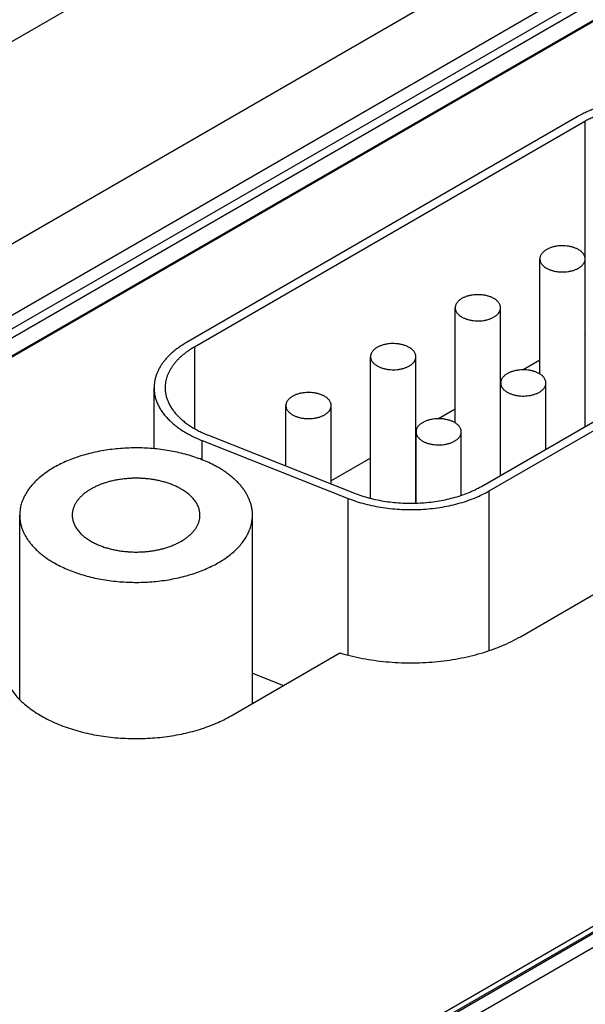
# Model space of a CAD drawing. Header units: inches. Extents: x 0 to 34, y 0 to 22.
# Tile 50 of 70: x 28.637 to 29.147, y 14.816 to 15.704. Entities that reach past the tile are written whole.
import ezdxf

# ---------------------------------------------------------------- set-up
doc = ezdxf.new("R2010")
doc.units = ezdxf.units.IN
doc.header["$LTSCALE"] = 1.87
doc.header["$MEASUREMENT"] = 0
doc.layers.get('0').update_dxf_attribs({"linetype": 'CONTINUOUS'})

msp = doc.modelspace()

# ---------------------------------------------------------------- linework, layer by layer
at = {"color": 7, "linetype": 'CONTINUOUS'}
for p, q in [((27.81738, 15.21557), (29.66707, 16.28355)), ((29.62185, 16.07473), (27.81876, 15.03366)), ((29.62185, 16.01044), (27.8466, 14.98544)), ((27.85814, 14.97998), (29.62185, 15.99832)), ((27.86162, 14.97402), (29.62185, 15.99035)), ((27.86186, 14.95767), (29.62185, 15.97386)), ((29.62185, 15.97271), (27.87442, 14.96377)), ((30.87904, 15.87761), (28.59024, 14.5561)), ((30.8815, 15.87737), (28.5927, 14.55585)), ((28.58094, 14.55584), (30.86523, 15.87475)), ((28.60258, 14.54943), (30.89262, 15.87166)), ((29.13995, 15.61675), (28.78755, 15.41328)), ((29.14702, 15.61267), (28.79462, 15.40919)), ((29.14702, 15.61267), (29.14702, 15.49009)), ((29.1063, 15.38488), (29.1063, 15.48868)), ((29.14718, 15.33758), (29.14718, 15.48868)), ((29.05358, 15.28354), (29.36465, 15.46314)), ((29.06065, 15.27946), (29.37172, 15.45906)), ((29.02993, 15.34078), (29.02993, 15.44459)), ((29.07081, 15.29349), (29.07081, 15.44459)), ((29.14729, 15.42095), (29.14717, 15.42088)), ((29.14731, 15.33766), (29.14731, 15.42091)), ((28.79462, 15.40919), (28.79462, 15.33572)), ((28.95356, 15.27277), (28.95356, 15.40049)), ((28.99444, 15.2684), (28.99444, 15.40049)), ((29.1063, 15.39728), (29.09128, 15.38861)), ((28.75826, 15.31749), (28.75826, 15.37245)), ((29.07092, 15.37685), (29.07081, 15.37679)), ((29.07094, 15.29356), (29.07094, 15.37681)), ((29.11182, 15.31717), (29.11182, 15.37681)), ((28.8772, 15.30193), (28.8772, 15.3564)), ((28.91807, 15.28573), (28.91807, 15.3564)), ((29.02993, 15.35319), (29.01492, 15.34452)), ((28.80734, 15.3296), (28.93903, 15.27743)), ((28.99455, 15.33276), (28.99444, 15.3327)), ((28.99458, 15.2684), (28.99458, 15.33272)), ((29.03545, 15.27546), (29.03545, 15.33272)), ((29.08878, 15.14799), (29.39985, 15.3276)), ((28.80168, 15.32484), (28.93337, 15.27267)), ((28.80168, 15.30749), (28.80168, 15.32484)), ((28.95356, 15.30909), (28.91807, 15.2886)), ((28.93337, 15.13129), (28.93337, 15.27267)), ((29.06065, 15.13546), (29.06065, 15.27946)), ((28.63707, 15.0912), (28.63707, 15.2576)), ((28.84707, 15.08774), (28.84707, 15.2576)), ((28.82772, 15.07657), (28.926, 15.13332)), ((28.84707, 15.11499), (28.87506, 15.1039))]:
    msp.add_line(p, q, dxfattribs=at)
for points, knots in [([(29.29312, 15.60859), (29.29207, 15.60947), (29.28989, 15.6112), (29.28642, 15.61366), (29.28273, 15.61599), (29.27882, 15.61821), (29.2747, 15.62031), (29.2704, 15.62226), (29.26591, 15.62408), (29.26126, 15.62576), (29.25646, 15.62728), (29.25152, 15.62865), (29.24646, 15.62987), (29.24129, 15.63092), (29.23603, 15.6318), (29.22889, 15.63276), (29.21984, 15.63353), (29.2089, 15.63377), (29.19979, 15.63339), (29.19256, 15.63274), (29.1872, 15.63208), (29.18191, 15.63125), (29.1767, 15.63026), (29.1716, 15.6291), (29.16661, 15.62779), (29.16176, 15.62632), (29.15706, 15.6247), (29.15251, 15.62293), (29.14814, 15.62102), (29.14396, 15.61897), (29.14126, 15.61751), (29.13995, 15.61675)], [0, 0, 0, 0, 0.025527, 0.051841, 0.078938, 0.106801, 0.135411, 0.164737, 0.194746, 0.225395, 0.256641, 0.288431, 0.320714, 0.35343, 0.386521, 0.419924, 0.487396, 0.555324, 0.623165, 0.656887, 0.690385, 0.723595, 0.756452, 0.788896, 0.820869, 0.852314, 0.883182, 0.913424, 0.942998, 0.971867, 1, 1, 1, 1]), ([(29.28488, 15.60532), (29.28393, 15.60612), (29.28197, 15.60767), (29.27885, 15.60988), (29.27552, 15.61199), (29.272, 15.61398), (29.2683, 15.61587), (29.26443, 15.61763), (29.26039, 15.61927), (29.2562, 15.62077), (29.25188, 15.62215), (29.24744, 15.62338), (29.24288, 15.62447), (29.23823, 15.62542), (29.23349, 15.62621), (29.22707, 15.62708), (29.21892, 15.62777), (29.20908, 15.62798), (29.19926, 15.62757), (29.19116, 15.62671), (29.18478, 15.62572), (29.1801, 15.62483), (29.17551, 15.62379), (29.17102, 15.6226), (29.16665, 15.62128), (29.16242, 15.61982), (29.15833, 15.61823), (29.15439, 15.61651), (29.15063, 15.61467), (29.1482, 15.61335), (29.14702, 15.61267)], [0, 0, 0, 0, 0.025527, 0.051842, 0.078938, 0.106802, 0.135412, 0.164739, 0.194748, 0.225397, 0.256643, 0.288434, 0.320717, 0.353434, 0.386525, 0.419928, 0.487401, 0.555329, 0.62317, 0.690382, 0.723592, 0.75645, 0.788894, 0.820867, 0.852313, 0.883181, 0.913423, 0.942998, 0.971867, 1, 1, 1, 1]), ([(29.14119, 15.49703), (29.14083, 15.49723), (29.14008, 15.49763), (29.13891, 15.49818), (29.13767, 15.49867), (29.13637, 15.4991), (29.13501, 15.49948), (29.13314, 15.49992), (29.13071, 15.5003), (29.12774, 15.50051), (29.12474, 15.50047), (29.12179, 15.50017), (29.11939, 15.49972), (29.11756, 15.49924), (29.11624, 15.49882), (29.11498, 15.49835), (29.11378, 15.49782), (29.11265, 15.49725), (29.1116, 15.49663), (29.11063, 15.49596), (29.10975, 15.49526), (29.10895, 15.49452), (29.10826, 15.49375), (29.10766, 15.49295), (29.10717, 15.49212), (29.10678, 15.49128), (29.1065, 15.49042), (29.10634, 15.48955), (29.1063, 15.48897), (29.1063, 15.48868)], [0, 0, 0, 0, 0.030668, 0.062393, 0.095109, 0.128734, 0.163175, 0.198326, 0.270281, 0.343635, 0.417345, 0.490347, 0.561612, 0.596301, 0.63021, 0.663239, 0.695302, 0.726329, 0.756262, 0.785065, 0.812721, 0.839239, 0.864656, 0.889036, 0.912479, 0.935118, 0.957118, 0.978673, 1, 1, 1, 1]), ([(29.14718, 15.48868), (29.14718, 15.48887), (29.14716, 15.48926), (29.14709, 15.48984), (29.14696, 15.49042), (29.14673, 15.49119), (29.14632, 15.49214), (29.14563, 15.49323), (29.14477, 15.49428), (29.14373, 15.49527), (29.14253, 15.4962), (29.14165, 15.49676), (29.14119, 15.49703)], [0, 0, 0, 0, 0.053916, 0.108091, 0.162777, 0.218213, 0.332131, 0.451467, 0.577363, 0.710559, 0.851425, 1, 1, 1, 1]), ([(29.1063, 15.48868), (29.1063, 15.48849), (29.10631, 15.4881), (29.10639, 15.48752), (29.10651, 15.48694), (29.10674, 15.48617), (29.10716, 15.48522), (29.10784, 15.48413), (29.10871, 15.48308), (29.10975, 15.48209), (29.11095, 15.48116), (29.11182, 15.4806), (29.11228, 15.48034)], [0, 0, 0, 0, 0.053916, 0.108091, 0.162777, 0.218213, 0.332131, 0.451467, 0.577363, 0.710559, 0.851425, 1, 1, 1, 1]), ([(29.11228, 15.48034), (29.11265, 15.48013), (29.11339, 15.47973), (29.11457, 15.47919), (29.11581, 15.47869), (29.11711, 15.47826), (29.11846, 15.47788), (29.12034, 15.47745), (29.12276, 15.47706), (29.12574, 15.47685), (29.12873, 15.47689), (29.13169, 15.47719), (29.13408, 15.47764), (29.13592, 15.47813), (29.13724, 15.47854), (29.1385, 15.47902), (29.1397, 15.47954), (29.14083, 15.48011), (29.14188, 15.48074), (29.14285, 15.4814), (29.14373, 15.4821), (29.14452, 15.48284), (29.14522, 15.48361), (29.14581, 15.48441), (29.14631, 15.48524), (29.14669, 15.48608), (29.14697, 15.48694), (29.14714, 15.48781), (29.14718, 15.48839), (29.14718, 15.48868)], [0, 0, 0, 0, 0.030668, 0.062393, 0.095109, 0.128734, 0.163175, 0.198326, 0.270281, 0.343635, 0.417345, 0.490347, 0.561612, 0.596301, 0.63021, 0.663239, 0.695302, 0.726329, 0.756262, 0.785065, 0.812721, 0.839239, 0.864656, 0.889036, 0.912479, 0.935118, 0.957118, 0.978673, 1, 1, 1, 1]), ([(29.06482, 15.45293), (29.06446, 15.45314), (29.06371, 15.45354), (29.06254, 15.45408), (29.0613, 15.45457), (29.06, 15.45501), (29.05865, 15.45539), (29.05677, 15.45582), (29.05434, 15.45621), (29.05137, 15.45642), (29.04837, 15.45637), (29.04542, 15.45608), (29.04303, 15.45563), (29.04119, 15.45514), (29.03987, 15.45472), (29.03861, 15.45425), (29.03741, 15.45373), (29.03628, 15.45315), (29.03523, 15.45253), (29.03426, 15.45187), (29.03338, 15.45117), (29.03259, 15.45043), (29.03189, 15.44965), (29.03129, 15.44885), (29.0308, 15.44803), (29.03041, 15.44719), (29.03014, 15.44633), (29.02997, 15.44546), (29.02993, 15.44488), (29.02993, 15.44459)], [0, 0, 0, 0, 0.030668, 0.062393, 0.095109, 0.128734, 0.163175, 0.198326, 0.270281, 0.343635, 0.417345, 0.490347, 0.561612, 0.596301, 0.63021, 0.663239, 0.695302, 0.726329, 0.756262, 0.785065, 0.812721, 0.839239, 0.864656, 0.889036, 0.912479, 0.935118, 0.957118, 0.978673, 1, 1, 1, 1]), ([(29.07081, 15.44459), (29.07081, 15.44478), (29.07079, 15.44517), (29.07072, 15.44575), (29.0706, 15.44632), (29.07036, 15.44709), (29.06995, 15.44804), (29.06926, 15.44914), (29.0684, 15.45019), (29.06736, 15.45118), (29.06616, 15.45211), (29.06528, 15.45267), (29.06482, 15.45293)], [0, 0, 0, 0, 0.053916, 0.108091, 0.162777, 0.218213, 0.332131, 0.451467, 0.577363, 0.710559, 0.851425, 1, 1, 1, 1]), ([(29.02993, 15.44459), (29.02993, 15.44439), (29.02995, 15.44401), (29.03002, 15.44343), (29.03014, 15.44285), (29.03038, 15.44208), (29.03079, 15.44113), (29.03148, 15.44003), (29.03234, 15.43899), (29.03338, 15.43799), (29.03458, 15.43706), (29.03546, 15.43651), (29.03592, 15.43624)], [0, 0, 0, 0, 0.053916, 0.108091, 0.162777, 0.218213, 0.332131, 0.451467, 0.577363, 0.710559, 0.851425, 1, 1, 1, 1]), ([(29.03592, 15.43624), (29.03628, 15.43603), (29.03703, 15.43563), (29.0382, 15.43509), (29.03944, 15.4346), (29.04074, 15.43416), (29.04209, 15.43378), (29.04397, 15.43335), (29.0464, 15.43297), (29.04937, 15.43276), (29.05237, 15.4328), (29.05532, 15.43309), (29.05771, 15.43355), (29.05955, 15.43403), (29.06087, 15.43445), (29.06213, 15.43492), (29.06333, 15.43545), (29.06446, 15.43602), (29.06551, 15.43664), (29.06648, 15.43731), (29.06736, 15.43801), (29.06815, 15.43875), (29.06885, 15.43952), (29.06945, 15.44032), (29.06994, 15.44114), (29.07033, 15.44199), (29.0706, 15.44285), (29.07077, 15.44371), (29.07081, 15.4443), (29.07081, 15.44459)], [0, 0, 0, 0, 0.030668, 0.062393, 0.095109, 0.128734, 0.163175, 0.198326, 0.270281, 0.343635, 0.417345, 0.490347, 0.561612, 0.596301, 0.63021, 0.663239, 0.695302, 0.726329, 0.756262, 0.785065, 0.812721, 0.839239, 0.864656, 0.889036, 0.912479, 0.935118, 0.957118, 0.978673, 1, 1, 1, 1]), ([(28.78755, 15.41328), (28.7864, 15.41262), (28.78417, 15.41127), (28.78097, 15.40912), (28.77794, 15.40689), (28.77511, 15.40457), (28.77249, 15.40218), (28.77006, 15.39971), (28.76785, 15.39718), (28.76586, 15.39459), (28.76409, 15.39194), (28.76254, 15.38925), (28.76123, 15.38651), (28.76015, 15.38374), (28.7593, 15.38094), (28.7587, 15.37812), (28.75834, 15.37529), (28.75826, 15.37339), (28.75826, 15.37245)], [0, 0, 0, 0, 0.075234, 0.14856, 0.219957, 0.289421, 0.356964, 0.422623, 0.486453, 0.548536, 0.608976, 0.667902, 0.725471, 0.781863, 0.83728, 0.891946, 0.946102, 1, 1, 1, 1]), ([(28.79462, 15.40919), (28.79359, 15.4086), (28.79158, 15.40738), (28.7887, 15.40545), (28.78598, 15.40344), (28.78343, 15.40136), (28.78106, 15.3992), (28.77888, 15.39699), (28.77689, 15.39471), (28.7751, 15.39237), (28.7735, 15.38999), (28.77211, 15.38757), (28.77093, 15.38511), (28.76996, 15.38261), (28.7692, 15.38009), (28.76866, 15.37756), (28.76833, 15.37501), (28.76826, 15.3733), (28.76826, 15.37245)], [0, 0, 0, 0, 0.075234, 0.14856, 0.219957, 0.289421, 0.356964, 0.422623, 0.486453, 0.548536, 0.608976, 0.667902, 0.725471, 0.781863, 0.83728, 0.891946, 0.946102, 1, 1, 1, 1]), ([(28.98846, 15.40884), (28.98809, 15.40905), (28.98735, 15.40945), (28.98617, 15.40999), (28.98493, 15.41048), (28.98363, 15.41092), (28.98228, 15.4113), (28.9804, 15.41173), (28.97798, 15.41211), (28.975, 15.41232), (28.97201, 15.41228), (28.96905, 15.41199), (28.96666, 15.41153), (28.96482, 15.41105), (28.9635, 15.41063), (28.96224, 15.41016), (28.96104, 15.40963), (28.95992, 15.40906), (28.95886, 15.40844), (28.95789, 15.40778), (28.95701, 15.40707), (28.95622, 15.40633), (28.95552, 15.40556), (28.95493, 15.40476), (28.95443, 15.40394), (28.95405, 15.40309), (28.95377, 15.40224), (28.9536, 15.40137), (28.95356, 15.40078), (28.95356, 15.40049)], [0, 0, 0, 0, 0.030668, 0.062393, 0.095109, 0.128734, 0.163175, 0.198326, 0.270281, 0.343635, 0.417345, 0.490347, 0.561612, 0.596301, 0.63021, 0.663239, 0.695302, 0.726329, 0.756262, 0.785065, 0.812721, 0.839239, 0.864656, 0.889036, 0.912479, 0.935118, 0.957118, 0.978673, 1, 1, 1, 1]), ([(28.99444, 15.40049), (28.99444, 15.40069), (28.99443, 15.40107), (28.99435, 15.40165), (28.99423, 15.40223), (28.994, 15.403), (28.99358, 15.40395), (28.9929, 15.40505), (28.99203, 15.4061), (28.99099, 15.40709), (28.98979, 15.40802), (28.98892, 15.40857), (28.98846, 15.40884)], [0, 0, 0, 0, 0.053916, 0.108091, 0.162777, 0.218213, 0.332131, 0.451467, 0.577363, 0.710559, 0.851425, 1, 1, 1, 1]), ([(28.95356, 15.40049), (28.95356, 15.4003), (28.95358, 15.39991), (28.95365, 15.39933), (28.95378, 15.39876), (28.95401, 15.39799), (28.95443, 15.39704), (28.95511, 15.39594), (28.95597, 15.39489), (28.95701, 15.3939), (28.95821, 15.39297), (28.95909, 15.39242), (28.95955, 15.39215)], [0, 0, 0, 0, 0.053916, 0.108091, 0.162777, 0.218213, 0.332131, 0.451467, 0.577363, 0.710559, 0.851425, 1, 1, 1, 1]), ([(28.95955, 15.39215), (28.95991, 15.39194), (28.96066, 15.39154), (28.96183, 15.391), (28.96308, 15.39051), (28.96437, 15.39007), (28.96573, 15.38969), (28.9676, 15.38926), (28.97003, 15.38887), (28.973, 15.38866), (28.976, 15.38871), (28.97895, 15.389), (28.98135, 15.38945), (28.98319, 15.38994), (28.9845, 15.39036), (28.98576, 15.39083), (28.98696, 15.39135), (28.98809, 15.39193), (28.98914, 15.39255), (28.99011, 15.39321), (28.991, 15.39392), (28.99179, 15.39466), (28.99248, 15.39543), (28.99308, 15.39623), (28.99357, 15.39705), (28.99396, 15.39789), (28.99424, 15.39875), (28.99441, 15.39962), (28.99444, 15.4002), (28.99444, 15.40049)], [0, 0, 0, 0, 0.030668, 0.062393, 0.095109, 0.128734, 0.163175, 0.198326, 0.270281, 0.343635, 0.417345, 0.490347, 0.561612, 0.596301, 0.63021, 0.663239, 0.695302, 0.726329, 0.756262, 0.785065, 0.812721, 0.839239, 0.864656, 0.889036, 0.912479, 0.935118, 0.957118, 0.978673, 1, 1, 1, 1]), ([(29.10584, 15.38516), (29.10547, 15.38537), (29.10473, 15.38577), (29.10355, 15.38631), (29.10231, 15.3868), (29.10101, 15.38724), (29.09966, 15.38762), (29.09778, 15.38805), (29.09536, 15.38843), (29.09238, 15.38864), (29.08939, 15.3886), (29.08643, 15.38831), (29.08404, 15.38786), (29.0822, 15.38737), (29.08088, 15.38695), (29.07962, 15.38648), (29.07842, 15.38595), (29.0773, 15.38538), (29.07624, 15.38476), (29.07527, 15.3841), (29.07439, 15.38339), (29.0736, 15.38265), (29.0729, 15.38188), (29.07231, 15.38108), (29.07181, 15.38026), (29.07143, 15.37941), (29.07115, 15.37856), (29.07098, 15.37769), (29.07094, 15.3771), (29.07094, 15.37681)], [0, 0, 0, 0, 0.030668, 0.062393, 0.095109, 0.128734, 0.163175, 0.198326, 0.270281, 0.343635, 0.417345, 0.490347, 0.561612, 0.596301, 0.63021, 0.663239, 0.695302, 0.726329, 0.756262, 0.785065, 0.812721, 0.839239, 0.864656, 0.889036, 0.912479, 0.935118, 0.957118, 0.978673, 1, 1, 1, 1]), ([(29.11182, 15.37681), (29.11182, 15.37701), (29.11181, 15.37739), (29.11173, 15.37797), (29.11161, 15.37855), (29.11138, 15.37932), (29.11096, 15.38027), (29.11028, 15.38137), (29.10941, 15.38242), (29.10837, 15.38341), (29.10717, 15.38434), (29.1063, 15.38489), (29.10584, 15.38516)], [0, 0, 0, 0, 0.053916, 0.108091, 0.162777, 0.218213, 0.332131, 0.451467, 0.577363, 0.710559, 0.851425, 1, 1, 1, 1]), ([(28.75826, 15.37245), (28.75826, 15.37128), (28.75838, 15.36894), (28.75893, 15.36544), (28.75986, 15.36197), (28.76114, 15.35854), (28.76278, 15.35516), (28.76477, 15.35185), (28.7671, 15.34862), (28.76977, 15.34547), (28.77276, 15.34243), (28.77607, 15.3395), (28.77967, 15.33668), (28.78357, 15.334), (28.78773, 15.33146), (28.79215, 15.32908), (28.79682, 15.32685), (28.80004, 15.32549), (28.80168, 15.32484)], [0, 0, 0, 0, 0.051262, 0.102896, 0.155264, 0.208699, 0.263502, 0.319931, 0.378201, 0.43848, 0.500894, 0.565525, 0.632418, 0.701579, 0.772984, 0.84658, 0.922286, 1, 1, 1, 1]), ([(28.76826, 15.37245), (28.76826, 15.3714), (28.76837, 15.36929), (28.76887, 15.36614), (28.7697, 15.36302), (28.77085, 15.35993), (28.77233, 15.35689), (28.77412, 15.35391), (28.77622, 15.351), (28.77862, 15.34817), (28.78131, 15.34543), (28.78429, 15.34279), (28.78753, 15.34026), (28.79104, 15.33785), (28.79478, 15.33556), (28.79876, 15.33341), (28.80296, 15.33141), (28.80586, 15.33018), (28.80734, 15.3296)], [0, 0, 0, 0, 0.051262, 0.102896, 0.155264, 0.208699, 0.263502, 0.319931, 0.378201, 0.43848, 0.500894, 0.565525, 0.632418, 0.701579, 0.772984, 0.84658, 0.922286, 1, 1, 1, 1]), ([(29.07094, 15.37681), (29.07094, 15.37662), (29.07096, 15.37623), (29.07103, 15.37565), (29.07116, 15.37508), (29.07139, 15.37431), (29.07181, 15.37336), (29.07249, 15.37226), (29.07335, 15.37121), (29.07439, 15.37022), (29.07559, 15.36929), (29.07647, 15.36874), (29.07693, 15.36847)], [0, 0, 0, 0, 0.053916, 0.108091, 0.162777, 0.218213, 0.332131, 0.451467, 0.577363, 0.710559, 0.851425, 1, 1, 1, 1]), ([(29.07693, 15.36847), (29.07729, 15.36826), (29.07804, 15.36786), (29.07921, 15.36732), (29.08045, 15.36683), (29.08175, 15.36639), (29.08311, 15.36601), (29.08498, 15.36558), (29.08741, 15.36519), (29.09038, 15.36498), (29.09338, 15.36503), (29.09633, 15.36532), (29.09873, 15.36577), (29.10057, 15.36626), (29.10188, 15.36668), (29.10314, 15.36715), (29.10434, 15.36767), (29.10547, 15.36825), (29.10652, 15.36887), (29.10749, 15.36953), (29.10838, 15.37024), (29.10917, 15.37098), (29.10986, 15.37175), (29.11046, 15.37255), (29.11095, 15.37337), (29.11134, 15.37421), (29.11162, 15.37507), (29.11178, 15.37594), (29.11182, 15.37652), (29.11182, 15.37681)], [0, 0, 0, 0, 0.030668, 0.062393, 0.095109, 0.128734, 0.163175, 0.198326, 0.270281, 0.343635, 0.417345, 0.490347, 0.561612, 0.596301, 0.63021, 0.663239, 0.695302, 0.726329, 0.756262, 0.785065, 0.812721, 0.839239, 0.864656, 0.889036, 0.912479, 0.935118, 0.957118, 0.978673, 1, 1, 1, 1]), ([(28.91209, 15.36475), (28.91173, 15.36495), (28.91098, 15.36535), (28.9098, 15.3659), (28.90856, 15.36639), (28.90726, 15.36682), (28.90591, 15.3672), (28.90404, 15.36764), (28.90161, 15.36802), (28.89863, 15.36823), (28.89564, 15.36819), (28.89269, 15.36789), (28.89029, 15.36744), (28.88845, 15.36696), (28.88713, 15.36654), (28.88587, 15.36607), (28.88468, 15.36554), (28.88355, 15.36497), (28.8825, 15.36435), (28.88153, 15.36368), (28.88064, 15.36298), (28.87985, 15.36224), (28.87915, 15.36147), (28.87856, 15.36067), (28.87807, 15.35984), (28.87768, 15.359), (28.8774, 15.35814), (28.87723, 15.35727), (28.8772, 15.35669), (28.8772, 15.3564)], [0, 0, 0, 0, 0.030668, 0.062393, 0.095109, 0.128734, 0.163175, 0.198326, 0.270281, 0.343635, 0.417345, 0.490347, 0.561612, 0.596301, 0.63021, 0.663239, 0.695302, 0.726329, 0.756262, 0.785065, 0.812721, 0.839239, 0.864656, 0.889036, 0.912479, 0.935118, 0.957118, 0.978673, 1, 1, 1, 1]), ([(28.91807, 15.3564), (28.91807, 15.35659), (28.91806, 15.35698), (28.91798, 15.35756), (28.91786, 15.35814), (28.91763, 15.35891), (28.91721, 15.35986), (28.91653, 15.36095), (28.91566, 15.362), (28.91463, 15.36299), (28.91343, 15.36392), (28.91255, 15.36448), (28.91209, 15.36475)], [0, 0, 0, 0, 0.053916, 0.108091, 0.162777, 0.218213, 0.332131, 0.451467, 0.577363, 0.710559, 0.851425, 1, 1, 1, 1]), ([(28.8772, 15.3564), (28.8772, 15.35621), (28.87721, 15.35582), (28.87729, 15.35524), (28.87741, 15.35466), (28.87764, 15.35389), (28.87806, 15.35294), (28.87874, 15.35185), (28.87961, 15.3508), (28.88064, 15.34981), (28.88184, 15.34888), (28.88272, 15.34832), (28.88318, 15.34806)], [0, 0, 0, 0, 0.053916, 0.108091, 0.162777, 0.218213, 0.332131, 0.451467, 0.577363, 0.710559, 0.851425, 1, 1, 1, 1]), ([(28.88318, 15.34806), (28.88354, 15.34785), (28.88429, 15.34745), (28.88547, 15.34691), (28.88671, 15.34641), (28.88801, 15.34598), (28.88936, 15.3456), (28.89123, 15.34517), (28.89366, 15.34478), (28.89664, 15.34457), (28.89963, 15.34461), (28.90258, 15.34491), (28.90498, 15.34536), (28.90682, 15.34585), (28.90814, 15.34626), (28.9094, 15.34674), (28.91059, 15.34726), (28.91172, 15.34783), (28.91277, 15.34846), (28.91374, 15.34912), (28.91463, 15.34982), (28.91542, 15.35056), (28.91612, 15.35133), (28.91671, 15.35213), (28.9172, 15.35296), (28.91759, 15.3538), (28.91787, 15.35466), (28.91804, 15.35553), (28.91807, 15.35611), (28.91807, 15.3564)], [0, 0, 0, 0, 0.030668, 0.062393, 0.095109, 0.128734, 0.163175, 0.198326, 0.270281, 0.343635, 0.417345, 0.490347, 0.561612, 0.596301, 0.63021, 0.663239, 0.695302, 0.726329, 0.756262, 0.785065, 0.812721, 0.839239, 0.864656, 0.889036, 0.912479, 0.935118, 0.957118, 0.978673, 1, 1, 1, 1]), ([(29.02947, 15.34107), (29.02911, 15.34127), (29.02836, 15.34167), (29.02718, 15.34222), (29.02594, 15.34271), (29.02464, 15.34314), (29.02329, 15.34352), (29.02142, 15.34396), (29.01899, 15.34434), (29.01601, 15.34455), (29.01302, 15.34451), (29.01007, 15.34421), (29.00767, 15.34376), (29.00583, 15.34328), (29.00451, 15.34286), (29.00325, 15.34239), (29.00206, 15.34186), (29.00093, 15.34129), (28.99988, 15.34067), (28.99891, 15.34), (28.99802, 15.3393), (28.99723, 15.33856), (28.99653, 15.33779), (28.99594, 15.33699), (28.99545, 15.33616), (28.99506, 15.33532), (28.99478, 15.33446), (28.99461, 15.33359), (28.99458, 15.33301), (28.99458, 15.33272)], [0, 0, 0, 0, 0.030668, 0.062393, 0.095109, 0.128734, 0.163175, 0.198326, 0.270281, 0.343635, 0.417345, 0.490347, 0.561612, 0.596301, 0.63021, 0.663239, 0.695302, 0.726329, 0.756262, 0.785065, 0.812721, 0.839239, 0.864656, 0.889036, 0.912479, 0.935118, 0.957118, 0.978673, 1, 1, 1, 1]), ([(29.03545, 15.33272), (29.03545, 15.33291), (29.03544, 15.3333), (29.03536, 15.33388), (29.03524, 15.33446), (29.03501, 15.33523), (29.03459, 15.33618), (29.03391, 15.33727), (29.03304, 15.33832), (29.03201, 15.33932), (29.03081, 15.34024), (29.02993, 15.3408), (29.02947, 15.34107)], [0, 0, 0, 0, 0.053916, 0.108091, 0.162777, 0.218213, 0.332131, 0.451467, 0.577363, 0.710559, 0.851425, 1, 1, 1, 1]), ([(28.99458, 15.33272), (28.99458, 15.33253), (28.99459, 15.33214), (28.99467, 15.33156), (28.99479, 15.33098), (28.99502, 15.33022), (28.99544, 15.32926), (28.99612, 15.32817), (28.99699, 15.32712), (28.99802, 15.32613), (28.99922, 15.3252), (29.0001, 15.32464), (29.00056, 15.32438)], [0, 0, 0, 0, 0.053916, 0.108091, 0.162777, 0.218213, 0.332131, 0.451467, 0.577363, 0.710559, 0.851425, 1, 1, 1, 1]), ([(29.00056, 15.32438), (29.00092, 15.32417), (29.00167, 15.32377), (29.00285, 15.32323), (29.00409, 15.32273), (29.00539, 15.3223), (29.00674, 15.32192), (29.00861, 15.32149), (29.01104, 15.3211), (29.01402, 15.32089), (29.01701, 15.32093), (29.01996, 15.32123), (29.02236, 15.32168), (29.0242, 15.32217), (29.02552, 15.32258), (29.02678, 15.32306), (29.02797, 15.32358), (29.0291, 15.32416), (29.03015, 15.32478), (29.03112, 15.32544), (29.03201, 15.32614), (29.0328, 15.32688), (29.0335, 15.32765), (29.03409, 15.32845), (29.03458, 15.32928), (29.03497, 15.33012), (29.03525, 15.33098), (29.03542, 15.33185), (29.03545, 15.33243), (29.03545, 15.33272)], [0, 0, 0, 0, 0.030668, 0.062393, 0.095109, 0.128734, 0.163175, 0.198326, 0.270281, 0.343635, 0.417345, 0.490347, 0.561612, 0.596301, 0.63021, 0.663239, 0.695302, 0.726329, 0.756262, 0.785065, 0.812721, 0.839239, 0.864656, 0.889036, 0.912479, 0.935118, 0.957118, 0.978673, 1, 1, 1, 1]), ([(28.81632, 15.30046), (28.81446, 15.30154), (28.81062, 15.30359), (28.80458, 15.30638), (28.79821, 15.30889), (28.79153, 15.31114), (28.78459, 15.31309), (28.77742, 15.31474), (28.77005, 15.31609), (28.76254, 15.31711), (28.75491, 15.31782), (28.74722, 15.3182), (28.7395, 15.31826), (28.73179, 15.31798), (28.72414, 15.31739), (28.71658, 15.31646), (28.70916, 15.31522), (28.70192, 15.31367), (28.6949, 15.31182), (28.68813, 15.30967), (28.68165, 15.30724), (28.6755, 15.30455), (28.66971, 15.3016), (28.6643, 15.29841), (28.65932, 15.295), (28.65478, 15.29139), (28.65071, 15.28759), (28.64714, 15.28362), (28.64407, 15.27952), (28.64194, 15.27596), (28.64052, 15.27307), (28.63961, 15.2709), (28.63883, 15.26871), (28.63819, 15.2665), (28.63769, 15.26429), (28.63733, 15.26206), (28.63712, 15.25983), (28.63707, 15.25834), (28.63707, 15.2576)], [0, 0, 0, 0, 0.030664, 0.062385, 0.095097, 0.128718, 0.163154, 0.198301, 0.234044, 0.270264, 0.306835, 0.343627, 0.380507, 0.417343, 0.454002, 0.490353, 0.526269, 0.561628, 0.596313, 0.630217, 0.663242, 0.695301, 0.726324, 0.756253, 0.785052, 0.812705, 0.83922, 0.864633, 0.88901, 0.91245, 0.923864, 0.935096, 0.946167, 0.957102, 0.967926, 0.978665, 0.989347, 1, 1, 1, 1]), ([(28.84707, 15.2576), (28.84707, 15.25859), (28.84699, 15.26058), (28.84661, 15.26355), (28.84597, 15.26652), (28.84509, 15.26945), (28.84395, 15.27236), (28.84257, 15.27523), (28.84095, 15.27806), (28.83909, 15.28084), (28.837, 15.28356), (28.83468, 15.28622), (28.83213, 15.28881), (28.82937, 15.29133), (28.8264, 15.29376), (28.82323, 15.2961), (28.81986, 15.29835), (28.81752, 15.29977), (28.81632, 15.30046)], [0, 0, 0, 0, 0.053898, 0.108054, 0.16272, 0.218137, 0.274529, 0.332098, 0.391024, 0.451464, 0.513547, 0.577377, 0.643036, 0.710579, 0.780043, 0.85144, 0.924766, 1, 1, 1, 1]), ([(28.78282, 15.28112), (28.7818, 15.28171), (28.77969, 15.28284), (28.77638, 15.28437), (28.77288, 15.28575), (28.76922, 15.28698), (28.76541, 15.28805), (28.76147, 15.28896), (28.75743, 15.2897), (28.7533, 15.29026), (28.74912, 15.29065), (28.7449, 15.29086), (28.74066, 15.29089), (28.73643, 15.29074), (28.73223, 15.29041), (28.72808, 15.2899), (28.72401, 15.28922), (28.72004, 15.28837), (28.71618, 15.28736), (28.71247, 15.28618), (28.70891, 15.28485), (28.70553, 15.28337), (28.70235, 15.28175), (28.69939, 15.28), (28.69665, 15.27812), (28.69416, 15.27614), (28.69228, 15.27439), (28.69092, 15.27293), (28.68967, 15.27149), (28.68829, 15.26963), (28.6869, 15.2673), (28.68598, 15.26531), (28.68541, 15.2637), (28.68506, 15.26249), (28.68478, 15.26127), (28.68459, 15.26005), (28.68447, 15.25882), (28.68444, 15.258), (28.68444, 15.2576)], [0, 0, 0, 0, 0.030664, 0.062385, 0.095097, 0.128718, 0.163155, 0.198301, 0.234045, 0.270265, 0.306836, 0.343628, 0.380508, 0.417344, 0.454003, 0.490355, 0.526271, 0.561629, 0.596315, 0.630218, 0.663243, 0.695303, 0.726326, 0.756255, 0.785054, 0.812707, 0.839222, 0.852066, 0.864641, 0.889019, 0.912459, 0.935095, 0.946167, 0.957102, 0.967926, 0.978665, 0.989347, 1, 1, 1, 1]), ([(28.93903, 15.27743), (28.94121, 15.27657), (28.94569, 15.27496), (28.95263, 15.27292), (28.95985, 15.27124), (28.9673, 15.26992), (28.97492, 15.26898), (28.98264, 15.26843), (28.99043, 15.26826), (28.99821, 15.26847), (29.00592, 15.26908), (29.01352, 15.27007), (29.02094, 15.27143), (29.02813, 15.27316), (29.03504, 15.27524), (29.04161, 15.27766), (29.04779, 15.28039), (29.05171, 15.28246), (29.05358, 15.28354)], [0, 0, 0, 0, 0.059509, 0.120801, 0.183623, 0.247693, 0.312713, 0.378367, 0.44433, 0.510272, 0.575865, 0.640784, 0.704715, 0.767362, 0.828446, 0.887718, 0.944961, 1, 1, 1, 1]), ([(28.7997, 15.2576), (28.7997, 15.25814), (28.79965, 15.25923), (28.79944, 15.26087), (28.7991, 15.26249), (28.79861, 15.2641), (28.79799, 15.2657), (28.79723, 15.26728), (28.79634, 15.26883), (28.79532, 15.27035), (28.79417, 15.27185), (28.79245, 15.27382), (28.7905, 15.27569), (28.78835, 15.27744), (28.786, 15.27918), (28.78412, 15.28037), (28.78282, 15.28112)], [0, 0, 0, 0, 0.053903, 0.108063, 0.162734, 0.218156, 0.274553, 0.332127, 0.391059, 0.451504, 0.513592, 0.577429, 0.710591, 0.78006, 0.851464, 1, 1, 1, 1]), ([(28.93337, 15.27267), (28.93579, 15.27171), (28.94077, 15.26993), (28.94849, 15.26766), (28.95651, 15.26579), (28.96478, 15.26433), (28.97325, 15.26328), (28.98183, 15.26266), (28.99048, 15.26247), (28.99912, 15.26272), (29.0077, 15.26339), (29.01614, 15.26449), (29.02439, 15.266), (29.03238, 15.26792), (29.04005, 15.27023), (29.04735, 15.27292), (29.05422, 15.27596), (29.05857, 15.27825), (29.06065, 15.27946)], [0, 0, 0, 0, 0.059509, 0.120801, 0.183623, 0.247693, 0.312713, 0.378367, 0.44433, 0.510272, 0.575865, 0.640784, 0.704715, 0.767362, 0.828446, 0.887718, 0.944961, 1, 1, 1, 1]), ([(28.63707, 15.2576), (28.63707, 15.2566), (28.63716, 15.25461), (28.63754, 15.25164), (28.63817, 15.24868), (28.63906, 15.24574), (28.64019, 15.24283), (28.64157, 15.23996), (28.64319, 15.23713), (28.64505, 15.23435), (28.64715, 15.23163), (28.64947, 15.22897), (28.65201, 15.22638), (28.65477, 15.22387), (28.65774, 15.22143), (28.66092, 15.21909), (28.66429, 15.21684), (28.66663, 15.21542), (28.66783, 15.21473)], [0, 0, 0, 0, 0.053898, 0.108054, 0.16272, 0.218137, 0.274529, 0.332098, 0.391024, 0.451464, 0.513547, 0.577377, 0.643036, 0.710579, 0.780043, 0.85144, 0.924766, 1, 1, 1, 1]), ([(28.66783, 15.21473), (28.66968, 15.21366), (28.67353, 15.2116), (28.67956, 15.20882), (28.68594, 15.2063), (28.69261, 15.20406), (28.69956, 15.2021), (28.70673, 15.20045), (28.71409, 15.19911), (28.72161, 15.19808), (28.72923, 15.19737), (28.73692, 15.19699), (28.74465, 15.19693), (28.75235, 15.19721), (28.76001, 15.19781), (28.76756, 15.19873), (28.77498, 15.19997), (28.78222, 15.20152), (28.78924, 15.20337), (28.79601, 15.20552), (28.80249, 15.20795), (28.80864, 15.21064), (28.81444, 15.21359), (28.81984, 15.21678), (28.82483, 15.22019), (28.82936, 15.22381), (28.83343, 15.2276), (28.83701, 15.23157), (28.84007, 15.23568), (28.8422, 15.23923), (28.84362, 15.24212), (28.84454, 15.24429), (28.84532, 15.24648), (28.84596, 15.24869), (28.84645, 15.2509), (28.84681, 15.25313), (28.84702, 15.25536), (28.84707, 15.25685), (28.84707, 15.2576)], [0, 0, 0, 0, 0.030664, 0.062385, 0.095097, 0.128718, 0.163154, 0.198301, 0.234044, 0.270264, 0.306835, 0.343627, 0.380507, 0.417343, 0.454002, 0.490353, 0.526269, 0.561628, 0.596313, 0.630217, 0.663242, 0.695301, 0.726324, 0.756253, 0.785052, 0.812705, 0.83922, 0.864633, 0.88901, 0.91245, 0.923864, 0.935096, 0.946167, 0.957102, 0.967926, 0.978665, 0.989347, 1, 1, 1, 1]), ([(28.68444, 15.2576), (28.68444, 15.25705), (28.68449, 15.25596), (28.6847, 15.25433), (28.68505, 15.2527), (28.68553, 15.25109), (28.68616, 15.24949), (28.68691, 15.24791), (28.6878, 15.24636), (28.68882, 15.24484), (28.68997, 15.24334), (28.6917, 15.24137), (28.69365, 15.2395), (28.69579, 15.23775), (28.69814, 15.23601), (28.70002, 15.23482), (28.70132, 15.23407)], [0, 0, 0, 0, 0.053903, 0.108063, 0.162734, 0.218156, 0.274553, 0.332127, 0.391059, 0.451504, 0.513592, 0.577429, 0.710591, 0.78006, 0.851464, 1, 1, 1, 1]), ([(28.70132, 15.23407), (28.70234, 15.23348), (28.70445, 15.23235), (28.70776, 15.23082), (28.71126, 15.22944), (28.71493, 15.22821), (28.71874, 15.22714), (28.72267, 15.22623), (28.72671, 15.22549), (28.73084, 15.22493), (28.73502, 15.22454), (28.73925, 15.22433), (28.74348, 15.2243), (28.74772, 15.22445), (28.75192, 15.22478), (28.75606, 15.22529), (28.76013, 15.22597), (28.76411, 15.22682), (28.76796, 15.22784), (28.77168, 15.22901), (28.77523, 15.23035), (28.77861, 15.23183), (28.78179, 15.23345), (28.78476, 15.2352), (28.78749, 15.23707), (28.78998, 15.23905), (28.79186, 15.24081), (28.79323, 15.24226), (28.79447, 15.24371), (28.79586, 15.24557), (28.79725, 15.24789), (28.79816, 15.24988), (28.79874, 15.2515), (28.79909, 15.25271), (28.79936, 15.25392), (28.79956, 15.25514), (28.79967, 15.25637), (28.7997, 15.25719), (28.7997, 15.2576)], [0, 0, 0, 0, 0.030664, 0.062385, 0.095097, 0.128718, 0.163155, 0.198301, 0.234045, 0.270265, 0.306836, 0.343628, 0.380508, 0.417344, 0.454003, 0.490355, 0.526271, 0.561629, 0.596315, 0.630218, 0.663243, 0.695303, 0.726326, 0.756255, 0.785054, 0.812707, 0.839222, 0.852066, 0.864641, 0.889019, 0.912459, 0.935095, 0.946167, 0.957102, 0.967926, 0.978665, 0.989347, 1, 1, 1, 1]), ([(28.926, 15.13332), (28.9293, 15.13233), (28.93603, 15.13053), (28.94634, 15.12831), (28.95691, 15.12657), (28.96769, 15.12531), (28.97861, 15.12455), (28.9896, 15.12428), (29.00059, 15.12451), (29.01151, 15.12524), (29.0223, 15.12647), (29.0329, 15.12817), (29.04322, 15.13036), (29.05322, 15.13301), (29.06283, 15.1361), (29.07198, 15.13962), (29.08063, 15.14354), (29.08613, 15.14646), (29.08878, 15.14799)], [0, 0, 0, 0, 0.061692, 0.12468, 0.188729, 0.253587, 0.318993, 0.384681, 0.450378, 0.515812, 0.580717, 0.644829, 0.707898, 0.769687, 0.829976, 0.888567, 0.945288, 1, 1, 1, 1]), ([(28.62098, 15.12601), (28.62098, 15.12515), (28.62104, 15.12343), (28.62129, 15.12086), (28.6217, 15.11829), (28.62227, 15.11573), (28.62301, 15.11319), (28.62391, 15.11067), (28.62497, 15.10817), (28.6266, 15.10483), (28.62906, 15.10073), (28.63259, 15.09599), (28.63671, 15.09142), (28.64141, 15.08704), (28.64664, 15.08287), (28.65239, 15.07894), (28.65862, 15.07526), (28.6653, 15.07186), (28.6724, 15.06875), (28.67987, 15.06595), (28.68768, 15.06347), (28.69578, 15.06133), (28.70413, 15.05954), (28.71269, 15.05811), (28.7214, 15.05705), (28.73023, 15.05636), (28.73912, 15.05605), (28.74802, 15.05611), (28.7569, 15.05655), (28.76569, 15.05736), (28.77436, 15.05855), (28.78285, 15.0601), (28.79112, 15.06201), (28.79913, 15.06426), (28.80683, 15.06684), (28.81418, 15.06975), (28.82114, 15.07296), (28.82558, 15.07533), (28.82772, 15.07657)], [0, 0, 0, 0, 0.010653, 0.021335, 0.032074, 0.042898, 0.053833, 0.064904, 0.076136, 0.08755, 0.11099, 0.135367, 0.16078, 0.187295, 0.214948, 0.243747, 0.273676, 0.304699, 0.336759, 0.369783, 0.403687, 0.438372, 0.473731, 0.509647, 0.545998, 0.582657, 0.619493, 0.656373, 0.693165, 0.729736, 0.765956, 0.801699, 0.836846, 0.871282, 0.904903, 0.937615, 0.969336, 1, 1, 1, 1])]:
    msp.add_open_spline(points, degree=3, knots=knots, dxfattribs=at)
msp.add_open_spline([(29.14731, 15.42096), (29.1473, 15.42095), (29.14729, 15.42095), (29.14729, 15.42095)], degree=3, dxfattribs=at)

doc.saveas('drawing.dxf')
